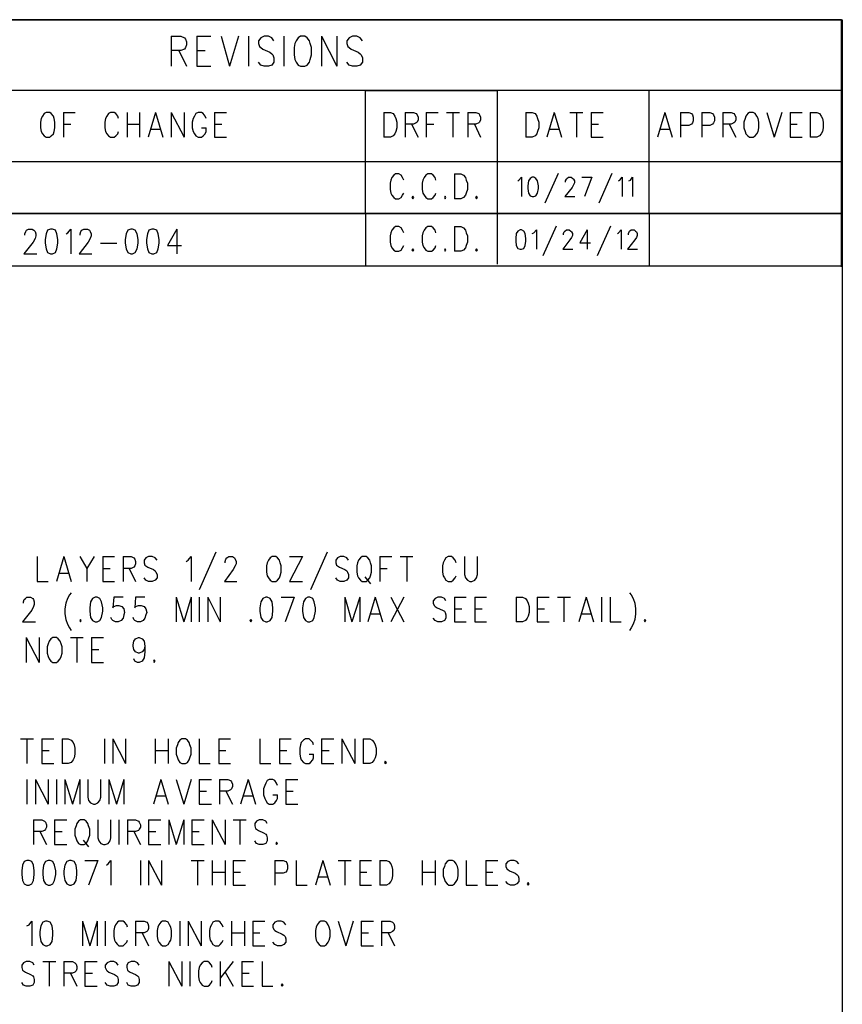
# Model space of a CAD drawing. Extents: x 12 to 27.9, y 10.8 to 21.2.
# Tile 21 of 21: x 25.9 to 27.9, y 18.8 to 21.2. Entities that reach past the tile are written whole.
import ezdxf

# ---------------------------------------------------------------- set-up
doc = ezdxf.new("R2010")
doc.units = 0
doc.header["$MEASUREMENT"] = 0
doc.layers.add('LAYNR1', color=2, linetype='Continuous')

msp = doc.modelspace()

# ---------------------------------------------------------------- linework, layer by layer
at = {"layer": 'LAYNR1', "color": 7}
for points in [[(27.945, 10.798), (12.038, 10.798), (12.038, 21.201), (27.945, 21.201), (27.945, 10.798)], [(27.943, 21.201), (24.943, 21.201), (24.943, 20.722), (27.943, 20.722), (27.943, 21.201)], [(26.608, 21.16), (26.602, 21.156), (26.597, 21.149), (26.594, 21.142), (26.592, 21.132), (26.592, 21.114), (26.594, 21.103), (26.597, 21.096), (26.602, 21.089), (26.608, 21.086), (26.619, 21.086), (26.624, 21.089), (26.63, 21.096), (26.632, 21.103), (26.635, 21.114), (26.635, 21.132), (26.632, 21.142), (26.63, 21.149), (26.624, 21.156), (26.619, 21.16), (26.608, 21.16)], [(25.98, 20.972), (25.975, 20.969), (25.971, 20.963), (25.968, 20.957), (25.966, 20.948), (25.966, 20.934), (25.968, 20.925), (25.971, 20.919), (25.975, 20.914), (25.98, 20.911), (25.989, 20.911), (25.993, 20.914), (25.998, 20.919), (26, 20.925), (26.002, 20.934), (26.002, 20.948), (26, 20.957), (25.998, 20.963), (25.993, 20.969), (25.989, 20.972), (25.98, 20.972)], [(27.716, 20.972), (27.712, 20.969), (27.707, 20.963), (27.705, 20.957), (27.702, 20.948), (27.702, 20.934), (27.705, 20.925), (27.707, 20.919), (27.712, 20.914), (27.716, 20.911), (27.725, 20.911), (27.73, 20.914), (27.734, 20.919), (27.737, 20.925), (27.739, 20.934), (27.739, 20.948), (27.737, 20.957), (27.734, 20.963), (27.73, 20.969), (27.725, 20.972), (27.716, 20.972)], [(27.18, 20.812), (27.175, 20.809), (27.171, 20.803), (27.169, 20.791), (27.169, 20.784), (27.171, 20.773), (27.175, 20.766), (27.18, 20.764), (27.184, 20.764), (27.189, 20.766), (27.193, 20.773), (27.195, 20.784), (27.195, 20.791), (27.193, 20.803), (27.189, 20.809), (27.184, 20.812), (27.18, 20.812)], [(26.885, 20.765), (26.883, 20.762), (26.885, 20.759), (26.888, 20.762), (26.885, 20.765)], [(26.965, 20.765), (26.963, 20.762), (26.965, 20.759), (26.967, 20.762), (26.965, 20.765)], [(27.042, 20.765), (27.04, 20.762), (27.042, 20.759), (27.045, 20.762), (27.042, 20.765)], [(24.943, 20.722), (27.943, 20.722), (27.943, 20.592), (24.943, 20.592), (24.943, 20.722)], [(25.991, 20.684), (25.984, 20.681), (25.98, 20.672), (25.978, 20.658), (25.978, 20.649), (25.98, 20.635), (25.984, 20.626), (25.991, 20.623), (25.996, 20.623), (26.003, 20.626), (26.007, 20.635), (26.009, 20.649), (26.009, 20.658), (26.007, 20.672), (26.003, 20.681), (25.996, 20.684), (25.991, 20.684)], [(26.189, 20.684), (26.182, 20.681), (26.178, 20.672), (26.175, 20.658), (26.175, 20.649), (26.178, 20.635), (26.182, 20.626), (26.189, 20.623), (26.193, 20.623), (26.2, 20.626), (26.205, 20.635), (26.207, 20.649), (26.207, 20.658), (26.205, 20.672), (26.2, 20.681), (26.193, 20.684), (26.189, 20.684)], [(26.241, 20.684), (26.234, 20.681), (26.23, 20.672), (26.228, 20.658), (26.228, 20.649), (26.23, 20.635), (26.234, 20.626), (26.241, 20.623), (26.246, 20.623), (26.253, 20.626), (26.257, 20.635), (26.259, 20.649), (26.259, 20.658), (26.257, 20.672), (26.253, 20.681), (26.246, 20.684), (26.241, 20.684)], [(27.15, 20.682), (27.144, 20.679), (27.14, 20.673), (27.139, 20.661), (27.139, 20.654), (27.14, 20.643), (27.144, 20.636), (27.15, 20.634), (27.153, 20.634), (27.159, 20.636), (27.162, 20.643), (27.164, 20.654), (27.164, 20.661), (27.162, 20.673), (27.159, 20.679), (27.153, 20.682), (27.15, 20.682)], [(26.885, 20.635), (26.883, 20.632), (26.885, 20.629), (26.888, 20.632), (26.885, 20.635)], [(26.965, 20.635), (26.963, 20.632), (26.965, 20.629), (26.967, 20.632), (26.965, 20.635)], [(27.042, 20.635), (27.04, 20.632), (27.042, 20.629), (27.045, 20.632), (27.042, 20.635)], [(26.538, 19.875), (26.533, 19.872), (26.529, 19.866), (26.526, 19.86), (26.524, 19.852), (26.524, 19.837), (26.526, 19.828), (26.529, 19.823), (26.533, 19.817), (26.538, 19.814), (26.547, 19.814), (26.551, 19.817), (26.556, 19.823), (26.558, 19.828), (26.56, 19.837), (26.56, 19.852), (26.558, 19.86), (26.556, 19.866), (26.551, 19.872), (26.547, 19.875), (26.538, 19.875)], [(26.76, 19.875), (26.756, 19.872), (26.751, 19.866), (26.749, 19.86), (26.747, 19.852), (26.747, 19.837), (26.749, 19.828), (26.751, 19.823), (26.756, 19.817), (26.76, 19.814), (26.77, 19.814), (26.774, 19.817), (26.779, 19.823), (26.781, 19.828), (26.783, 19.837), (26.783, 19.852), (26.781, 19.86), (26.779, 19.866), (26.774, 19.872), (26.77, 19.875), (26.76, 19.875)], [(26.101, 19.775), (26.095, 19.772), (26.09, 19.763), (26.088, 19.749), (26.088, 19.74), (26.09, 19.725), (26.095, 19.717), (26.101, 19.714), (26.106, 19.714), (26.113, 19.717), (26.117, 19.725), (26.12, 19.74), (26.12, 19.749), (26.117, 19.763), (26.113, 19.772), (26.106, 19.775), (26.101, 19.775)], [(26.522, 19.775), (26.515, 19.772), (26.51, 19.763), (26.508, 19.749), (26.508, 19.74), (26.51, 19.725), (26.515, 19.717), (26.522, 19.714), (26.526, 19.714), (26.533, 19.717), (26.538, 19.725), (26.54, 19.74), (26.54, 19.749), (26.538, 19.763), (26.533, 19.772), (26.526, 19.775), (26.522, 19.775)], [(26.626, 19.775), (26.62, 19.772), (26.615, 19.763), (26.613, 19.749), (26.613, 19.74), (26.615, 19.725), (26.62, 19.717), (26.626, 19.714), (26.631, 19.714), (26.638, 19.717), (26.642, 19.725), (26.645, 19.74), (26.645, 19.749), (26.642, 19.763), (26.638, 19.772), (26.631, 19.775), (26.626, 19.775)], [(26.065, 19.72), (26.063, 19.717), (26.065, 19.714), (26.067, 19.717), (26.065, 19.72)], [(26.485, 19.72), (26.483, 19.717), (26.485, 19.714), (26.488, 19.717), (26.485, 19.72)], [(27.458, 19.72), (27.456, 19.717), (27.458, 19.714), (27.46, 19.717), (27.458, 19.72)], [(25.997, 19.675), (25.992, 19.672), (25.988, 19.666), (25.985, 19.66), (25.983, 19.652), (25.983, 19.637), (25.985, 19.628), (25.988, 19.623), (25.992, 19.617), (25.997, 19.614), (26.006, 19.614), (26.01, 19.617), (26.015, 19.623), (26.017, 19.628), (26.02, 19.637), (26.02, 19.652), (26.017, 19.66), (26.015, 19.666), (26.01, 19.672), (26.006, 19.675), (25.997, 19.675)], [(26.247, 19.62), (26.245, 19.617), (26.247, 19.614), (26.249, 19.617), (26.247, 19.62)], [(26.315, 19.425), (26.31, 19.422), (26.306, 19.416), (26.304, 19.41), (26.301, 19.402), (26.301, 19.387), (26.304, 19.378), (26.306, 19.373), (26.31, 19.367), (26.315, 19.364), (26.324, 19.364), (26.329, 19.367), (26.333, 19.373), (26.335, 19.378), (26.338, 19.387), (26.338, 19.402), (26.335, 19.41), (26.333, 19.416), (26.329, 19.422), (26.324, 19.425), (26.315, 19.425)], [(26.817, 19.37), (26.815, 19.367), (26.817, 19.364), (26.82, 19.367), (26.817, 19.37)], [(26.065, 19.225), (26.06, 19.222), (26.056, 19.216), (26.054, 19.21), (26.051, 19.202), (26.051, 19.187), (26.054, 19.178), (26.056, 19.173), (26.06, 19.167), (26.065, 19.164), (26.074, 19.164), (26.079, 19.167), (26.083, 19.173), (26.085, 19.178), (26.088, 19.187), (26.088, 19.202), (26.085, 19.21), (26.083, 19.216), (26.079, 19.222), (26.074, 19.225), (26.065, 19.225)], [(26.549, 19.17), (26.547, 19.167), (26.549, 19.164), (26.551, 19.167), (26.549, 19.17)], [(25.933, 19.125), (25.926, 19.122), (25.922, 19.113), (25.92, 19.099), (25.92, 19.09), (25.922, 19.075), (25.926, 19.067), (25.933, 19.064), (25.938, 19.064), (25.945, 19.067), (25.949, 19.075), (25.951, 19.09), (25.951, 19.099), (25.949, 19.113), (25.945, 19.122), (25.938, 19.125), (25.933, 19.125)], [(25.985, 19.125), (25.979, 19.122), (25.974, 19.113), (25.972, 19.099), (25.972, 19.09), (25.974, 19.075), (25.979, 19.067), (25.985, 19.064), (25.99, 19.064), (25.997, 19.067), (26.001, 19.075), (26.004, 19.09), (26.004, 19.099), (26.001, 19.113), (25.997, 19.122), (25.99, 19.125), (25.985, 19.125)], [(26.038, 19.125), (26.031, 19.122), (26.026, 19.113), (26.024, 19.099), (26.024, 19.09), (26.026, 19.075), (26.031, 19.067), (26.038, 19.064), (26.042, 19.064), (26.049, 19.067), (26.054, 19.075), (26.056, 19.09), (26.056, 19.099), (26.054, 19.113), (26.049, 19.122), (26.042, 19.125), (26.038, 19.125)], [(26.974, 19.125), (26.97, 19.122), (26.965, 19.116), (26.963, 19.11), (26.96, 19.102), (26.96, 19.087), (26.963, 19.078), (26.965, 19.073), (26.97, 19.067), (26.974, 19.064), (26.983, 19.064), (26.988, 19.067), (26.992, 19.073), (26.995, 19.078), (26.997, 19.087), (26.997, 19.102), (26.995, 19.11), (26.992, 19.116), (26.988, 19.122), (26.983, 19.125), (26.974, 19.125)], [(27.17, 19.07), (27.167, 19.067), (27.17, 19.064), (27.172, 19.067), (27.17, 19.07)], [(25.979, 18.975), (25.972, 18.972), (25.967, 18.963), (25.965, 18.949), (25.965, 18.94), (25.967, 18.925), (25.972, 18.917), (25.979, 18.914), (25.983, 18.914), (25.99, 18.917), (25.995, 18.925), (25.997, 18.94), (25.997, 18.949), (25.995, 18.963), (25.99, 18.972), (25.983, 18.975), (25.979, 18.975)], [(26.267, 18.975), (26.263, 18.972), (26.258, 18.966), (26.256, 18.96), (26.254, 18.952), (26.254, 18.937), (26.256, 18.928), (26.258, 18.923), (26.263, 18.917), (26.267, 18.914), (26.276, 18.914), (26.281, 18.917), (26.285, 18.923), (26.288, 18.928), (26.29, 18.937), (26.29, 18.952), (26.288, 18.96), (26.285, 18.966), (26.281, 18.972), (26.276, 18.975), (26.267, 18.975)], [(26.658, 18.975), (26.654, 18.972), (26.649, 18.966), (26.647, 18.96), (26.645, 18.952), (26.645, 18.937), (26.647, 18.928), (26.649, 18.923), (26.654, 18.917), (26.658, 18.914), (26.667, 18.914), (26.672, 18.917), (26.676, 18.923), (26.679, 18.928), (26.681, 18.937), (26.681, 18.952), (26.679, 18.96), (26.676, 18.966), (26.672, 18.972), (26.667, 18.975), (26.658, 18.975)], [(26.563, 18.82), (26.56, 18.817), (26.563, 18.814), (26.565, 18.817), (26.563, 18.82)]]:
    msp.add_lwpolyline(points, close=True, dxfattribs=at)
for points in [[(26.289, 21.16), (26.289, 21.086)], [(26.289, 21.16), (26.313, 21.16), (26.322, 21.156), (26.324, 21.153), (26.327, 21.146), (26.327, 21.139), (26.324, 21.132), (26.322, 21.128), (26.313, 21.125), (26.289, 21.125)], [(26.352, 21.16), (26.352, 21.086)], [(26.352, 21.16), (26.387, 21.16)], [(26.412, 21.16), (26.433, 21.086)], [(26.455, 21.16), (26.433, 21.086)], [(26.48, 21.16), (26.48, 21.086)], [(26.542, 21.149), (26.537, 21.156), (26.529, 21.16), (26.518, 21.16), (26.51, 21.156), (26.504, 21.149), (26.504, 21.142), (26.507, 21.135), (26.51, 21.132), (26.515, 21.128), (26.532, 21.121), (26.537, 21.117), (26.54, 21.114), (26.542, 21.107), (26.542, 21.096), (26.537, 21.089), (26.529, 21.086), (26.518, 21.086), (26.51, 21.089), (26.504, 21.096)], [(26.567, 21.16), (26.567, 21.086)], [(26.66, 21.16), (26.66, 21.086)], [(26.66, 21.16), (26.698, 21.086)], [(26.698, 21.16), (26.698, 21.086)], [(26.761, 21.149), (26.755, 21.156), (26.747, 21.16), (26.736, 21.16), (26.728, 21.156), (26.722, 21.149), (26.722, 21.142), (26.725, 21.135), (26.728, 21.132), (26.733, 21.128), (26.75, 21.121), (26.755, 21.117), (26.758, 21.114), (26.761, 21.107), (26.761, 21.096), (26.755, 21.089), (26.747, 21.086), (26.736, 21.086), (26.728, 21.089), (26.722, 21.096)], [(26.308, 21.125), (26.327, 21.086)], [(26.352, 21.125), (26.373, 21.125)], [(26.352, 21.086), (26.387, 21.086)], [(27.943, 20.591), (27.943, 21.026), (24.943, 21.026), (24.943, 20.851), (27.943, 20.851), (27.943, 20.722), (24.943, 20.722)], [(25.239, 21.026), (25.213, 21.026), (25.213, 20.722), (26.768, 20.722), (26.768, 21.026), (27.093, 21.026), (27.093, 20.722), (27.468, 20.722), (27.468, 21.026)], [(26.023, 20.972), (26.023, 20.911)], [(26.023, 20.972), (26.052, 20.972)], [(26.159, 20.957), (26.157, 20.963), (26.152, 20.969), (26.148, 20.972), (26.139, 20.972), (26.134, 20.969), (26.13, 20.963), (26.127, 20.957), (26.125, 20.948), (26.125, 20.934), (26.127, 20.925), (26.13, 20.919), (26.134, 20.914), (26.139, 20.911), (26.148, 20.911), (26.152, 20.914), (26.157, 20.919), (26.159, 20.925)], [(26.18, 20.972), (26.18, 20.911)], [(26.211, 20.972), (26.211, 20.911)], [(26.25, 20.972), (26.232, 20.911)], [(26.25, 20.972), (26.268, 20.911)], [(26.289, 20.972), (26.289, 20.911)], [(26.289, 20.972), (26.321, 20.911)], [(26.321, 20.972), (26.321, 20.911)], [(26.375, 20.957), (26.373, 20.963), (26.368, 20.969), (26.364, 20.972), (26.355, 20.972), (26.35, 20.969), (26.346, 20.963), (26.343, 20.957), (26.341, 20.948), (26.341, 20.934), (26.343, 20.925), (26.346, 20.919), (26.35, 20.914), (26.355, 20.911), (26.364, 20.911), (26.368, 20.914), (26.373, 20.919), (26.375, 20.925), (26.375, 20.934)], [(26.396, 20.972), (26.396, 20.911)], [(26.396, 20.972), (26.425, 20.972)], [(26.814, 20.972), (26.814, 20.911)], [(26.814, 20.972), (26.83, 20.972), (26.837, 20.969), (26.841, 20.963), (26.843, 20.957), (26.846, 20.948), (26.846, 20.934), (26.843, 20.925), (26.841, 20.919), (26.837, 20.914), (26.83, 20.911), (26.814, 20.911)], [(26.866, 20.972), (26.866, 20.911)], [(26.866, 20.972), (26.887, 20.972), (26.893, 20.969), (26.896, 20.966), (26.898, 20.96), (26.898, 20.954), (26.896, 20.948), (26.893, 20.946), (26.887, 20.943), (26.866, 20.943)], [(26.918, 20.972), (26.918, 20.911)], [(26.918, 20.972), (26.948, 20.972)], [(26.968, 20.972), (27, 20.972)], [(26.984, 20.972), (26.984, 20.911)], [(27.021, 20.972), (27.021, 20.911)], [(27.021, 20.972), (27.041, 20.972), (27.048, 20.969), (27.05, 20.966), (27.052, 20.96), (27.052, 20.954), (27.05, 20.948), (27.048, 20.946), (27.041, 20.943), (27.021, 20.943)], [(27.164, 20.972), (27.164, 20.911)], [(27.164, 20.972), (27.18, 20.972), (27.187, 20.969), (27.191, 20.963), (27.193, 20.957), (27.196, 20.948), (27.196, 20.934), (27.193, 20.925), (27.191, 20.919), (27.187, 20.914), (27.18, 20.911), (27.164, 20.911)], [(27.234, 20.972), (27.216, 20.911)], [(27.234, 20.972), (27.252, 20.911)], [(27.273, 20.972), (27.305, 20.972)], [(27.289, 20.972), (27.289, 20.911)], [(27.325, 20.972), (27.325, 20.911)], [(27.325, 20.972), (27.355, 20.972)], [(27.507, 20.972), (27.489, 20.911)], [(27.507, 20.972), (27.525, 20.911)], [(27.546, 20.972), (27.546, 20.911)], [(27.546, 20.972), (27.566, 20.972), (27.573, 20.969), (27.575, 20.966), (27.577, 20.96), (27.577, 20.951), (27.575, 20.946), (27.573, 20.943), (27.566, 20.94), (27.546, 20.94)], [(27.598, 20.972), (27.598, 20.911)], [(27.598, 20.972), (27.618, 20.972), (27.625, 20.969), (27.627, 20.966), (27.63, 20.96), (27.63, 20.951), (27.627, 20.946), (27.625, 20.943), (27.618, 20.94), (27.598, 20.94)], [(27.65, 20.972), (27.65, 20.911)], [(27.65, 20.972), (27.671, 20.972), (27.677, 20.969), (27.68, 20.966), (27.682, 20.96), (27.682, 20.954), (27.68, 20.948), (27.677, 20.946), (27.671, 20.943), (27.65, 20.943)], [(27.759, 20.972), (27.777, 20.911)], [(27.796, 20.972), (27.777, 20.911)], [(27.816, 20.972), (27.816, 20.911)], [(27.816, 20.972), (27.846, 20.972)], [(27.866, 20.972), (27.866, 20.911)], [(27.866, 20.972), (27.882, 20.972), (27.889, 20.969), (27.893, 20.963), (27.896, 20.957), (27.898, 20.948), (27.898, 20.934), (27.896, 20.925), (27.893, 20.919), (27.889, 20.914), (27.882, 20.911), (27.866, 20.911)], [(26.023, 20.943), (26.041, 20.943)], [(26.18, 20.943), (26.211, 20.943)], [(26.396, 20.943), (26.414, 20.943)], [(26.882, 20.943), (26.898, 20.911)], [(26.918, 20.943), (26.937, 20.943)], [(27.037, 20.943), (27.052, 20.911)], [(27.325, 20.943), (27.343, 20.943)], [(27.666, 20.943), (27.682, 20.911)], [(27.816, 20.943), (27.834, 20.943)], [(26.239, 20.931), (26.261, 20.931)], [(26.364, 20.934), (26.375, 20.934)], [(26.396, 20.911), (26.425, 20.911)], [(27.223, 20.931), (27.246, 20.931)], [(27.325, 20.911), (27.355, 20.911)], [(27.496, 20.931), (27.518, 20.931)], [(27.816, 20.911), (27.846, 20.911)], [(26.863, 20.805), (26.86, 20.811), (26.856, 20.817), (26.851, 20.82), (26.842, 20.82), (26.838, 20.817), (26.833, 20.811), (26.831, 20.805), (26.829, 20.797), (26.829, 20.782), (26.831, 20.773), (26.833, 20.768), (26.838, 20.762), (26.842, 20.759), (26.851, 20.759), (26.856, 20.762), (26.86, 20.768), (26.863, 20.773)], [(26.942, 20.805), (26.94, 20.811), (26.935, 20.817), (26.931, 20.82), (26.922, 20.82), (26.917, 20.817), (26.913, 20.811), (26.91, 20.805), (26.908, 20.797), (26.908, 20.782), (26.91, 20.773), (26.913, 20.768), (26.917, 20.762), (26.922, 20.759), (26.931, 20.759), (26.935, 20.762), (26.94, 20.768), (26.942, 20.773)], [(26.988, 20.82), (26.988, 20.759)], [(26.988, 20.82), (27.004, 20.82), (27.01, 20.817), (27.015, 20.811), (27.017, 20.805), (27.02, 20.797), (27.02, 20.782), (27.017, 20.773), (27.015, 20.768), (27.01, 20.762), (27.004, 20.759), (26.988, 20.759)], [(27.244, 20.821), (27.211, 20.748)], [(27.376, 20.821), (27.344, 20.748)], [(27.144, 20.803), (27.147, 20.805), (27.153, 20.812), (27.153, 20.764)], [(27.262, 20.8), (27.262, 20.803), (27.264, 20.807), (27.265, 20.809), (27.269, 20.812), (27.276, 20.812), (27.28, 20.809), (27.282, 20.807), (27.284, 20.803), (27.284, 20.798), (27.282, 20.793), (27.278, 20.787), (27.26, 20.764), (27.285, 20.764)], [(27.302, 20.812), (27.327, 20.812)], [(27.327, 20.812), (27.309, 20.764)], [(27.393, 20.803), (27.396, 20.805), (27.402, 20.812), (27.402, 20.764)], [(27.418, 20.803), (27.422, 20.805), (27.427, 20.812), (27.427, 20.764)], [(26.768, 20.722), (26.768, 20.592)], [(27.093, 20.727), (27.093, 20.597)], [(27.468, 20.722), (27.468, 20.592)], [(25.928, 20.669), (25.928, 20.672), (25.93, 20.678), (25.932, 20.681), (25.937, 20.684), (25.946, 20.684), (25.95, 20.681), (25.953, 20.678), (25.955, 20.672), (25.955, 20.667), (25.953, 20.661), (25.948, 20.652), (25.925, 20.623), (25.957, 20.623)], [(26.03, 20.672), (26.034, 20.675), (26.041, 20.684), (26.041, 20.623)], [(26.064, 20.669), (26.064, 20.672), (26.066, 20.678), (26.068, 20.681), (26.073, 20.684), (26.082, 20.684), (26.087, 20.681), (26.089, 20.678), (26.091, 20.672), (26.091, 20.667), (26.089, 20.661), (26.084, 20.652), (26.062, 20.623), (26.093, 20.623)], [(26.303, 20.684), (26.28, 20.643), (26.314, 20.643)], [(26.303, 20.684), (26.303, 20.623)], [(26.863, 20.675), (26.86, 20.681), (26.856, 20.687), (26.851, 20.69), (26.842, 20.69), (26.838, 20.687), (26.833, 20.681), (26.831, 20.675), (26.829, 20.667), (26.829, 20.652), (26.831, 20.643), (26.833, 20.638), (26.838, 20.632), (26.842, 20.629), (26.851, 20.629), (26.856, 20.632), (26.86, 20.638), (26.863, 20.643)], [(26.942, 20.675), (26.94, 20.681), (26.935, 20.687), (26.931, 20.69), (26.922, 20.69), (26.917, 20.687), (26.913, 20.681), (26.91, 20.675), (26.908, 20.667), (26.908, 20.652), (26.91, 20.643), (26.913, 20.638), (26.917, 20.632), (26.922, 20.629), (26.931, 20.629), (26.935, 20.632), (26.94, 20.638), (26.942, 20.643)], [(26.988, 20.69), (26.988, 20.629)], [(26.988, 20.69), (27.004, 20.69), (27.01, 20.687), (27.015, 20.681), (27.017, 20.675), (27.02, 20.667), (27.02, 20.652), (27.017, 20.643), (27.015, 20.638), (27.01, 20.632), (27.004, 20.629), (26.988, 20.629)], [(27.18, 20.673), (27.184, 20.675), (27.19, 20.682), (27.19, 20.634)], [(27.239, 20.691), (27.206, 20.618)], [(27.257, 20.67), (27.257, 20.673), (27.259, 20.677), (27.26, 20.679), (27.264, 20.682), (27.271, 20.682), (27.275, 20.679), (27.277, 20.677), (27.279, 20.673), (27.279, 20.668), (27.277, 20.663), (27.273, 20.657), (27.255, 20.634), (27.28, 20.634)], [(27.315, 20.682), (27.297, 20.65), (27.324, 20.65)], [(27.315, 20.682), (27.315, 20.634)], [(27.373, 20.691), (27.34, 20.618)], [(27.39, 20.673), (27.393, 20.675), (27.399, 20.682), (27.399, 20.634)], [(27.417, 20.67), (27.417, 20.673), (27.419, 20.677), (27.42, 20.679), (27.424, 20.682), (27.431, 20.682), (27.435, 20.679), (27.437, 20.677), (27.439, 20.673), (27.439, 20.668), (27.437, 20.663), (27.433, 20.657), (27.415, 20.634), (27.44, 20.634)], [(26.114, 20.649), (26.155, 20.649)], [(25.958, 19.875), (25.958, 19.814), (25.985, 19.814)], [(26.024, 19.875), (26.006, 19.814)], [(26.024, 19.875), (26.042, 19.814)], [(26.063, 19.875), (26.081, 19.846), (26.081, 19.814)], [(26.099, 19.875), (26.081, 19.846)], [(26.12, 19.875), (26.12, 19.814)], [(26.12, 19.875), (26.149, 19.875)], [(26.17, 19.875), (26.17, 19.814)], [(26.17, 19.875), (26.19, 19.875), (26.197, 19.872), (26.199, 19.869), (26.201, 19.863), (26.201, 19.857), (26.199, 19.852), (26.197, 19.849), (26.19, 19.846), (26.17, 19.846)], [(26.254, 19.866), (26.249, 19.872), (26.242, 19.875), (26.233, 19.875), (26.226, 19.872), (26.222, 19.866), (26.222, 19.86), (26.224, 19.854), (26.226, 19.852), (26.231, 19.849), (26.245, 19.843), (26.249, 19.84), (26.251, 19.837), (26.254, 19.831), (26.254, 19.823), (26.249, 19.817), (26.242, 19.814), (26.233, 19.814), (26.226, 19.817), (26.222, 19.823)], [(26.326, 19.863), (26.331, 19.866), (26.338, 19.875), (26.338, 19.814)], [(26.399, 19.886), (26.358, 19.793)], [(26.422, 19.86), (26.422, 19.863), (26.424, 19.869), (26.426, 19.872), (26.431, 19.875), (26.44, 19.875), (26.445, 19.872), (26.447, 19.869), (26.449, 19.863), (26.449, 19.857), (26.447, 19.852), (26.442, 19.843), (26.42, 19.814), (26.451, 19.814)], [(26.613, 19.875), (26.581, 19.814)], [(26.581, 19.875), (26.613, 19.875)], [(26.674, 19.886), (26.633, 19.793)], [(26.726, 19.866), (26.722, 19.872), (26.715, 19.875), (26.706, 19.875), (26.699, 19.872), (26.695, 19.866), (26.695, 19.86), (26.697, 19.854), (26.699, 19.852), (26.704, 19.849), (26.717, 19.843), (26.722, 19.84), (26.724, 19.837), (26.726, 19.831), (26.726, 19.823), (26.722, 19.817), (26.715, 19.814), (26.706, 19.814), (26.699, 19.817), (26.695, 19.823)], [(26.804, 19.875), (26.804, 19.814)], [(26.804, 19.875), (26.833, 19.875)], [(26.854, 19.875), (26.885, 19.875)], [(26.87, 19.875), (26.87, 19.814)], [(26.992, 19.86), (26.99, 19.866), (26.985, 19.872), (26.981, 19.875), (26.972, 19.875), (26.967, 19.872), (26.963, 19.866), (26.96, 19.86), (26.958, 19.852), (26.958, 19.837), (26.96, 19.828), (26.963, 19.823), (26.967, 19.817), (26.972, 19.814), (26.981, 19.814), (26.985, 19.817), (26.99, 19.823), (26.992, 19.828)], [(27.013, 19.875), (27.013, 19.831), (27.015, 19.823), (27.02, 19.817), (27.026, 19.814), (27.031, 19.814), (27.038, 19.817), (27.042, 19.823), (27.045, 19.831), (27.045, 19.875)], [(26.12, 19.846), (26.138, 19.846)], [(26.185, 19.846), (26.201, 19.814)], [(26.804, 19.846), (26.822, 19.846)], [(26.013, 19.834), (26.035, 19.834)], [(26.767, 19.825), (26.781, 19.808)], [(26.12, 19.814), (26.149, 19.814)], [(26.581, 19.814), (26.613, 19.814)], [(25.924, 19.76), (25.924, 19.763), (25.926, 19.769), (25.929, 19.772), (25.933, 19.775), (25.942, 19.775), (25.947, 19.772), (25.949, 19.769), (25.951, 19.763), (25.951, 19.757), (25.949, 19.752), (25.945, 19.743), (25.922, 19.714), (25.954, 19.714)], [(26.042, 19.786), (26.038, 19.781), (26.033, 19.772), (26.029, 19.76), (26.026, 19.746), (26.026, 19.734), (26.029, 19.72), (26.033, 19.708), (26.038, 19.699), (26.042, 19.693)], [(26.17, 19.775), (26.147, 19.775), (26.145, 19.749), (26.147, 19.752), (26.154, 19.754), (26.16, 19.754), (26.167, 19.752), (26.172, 19.746), (26.174, 19.737), (26.172, 19.731), (26.17, 19.723), (26.165, 19.717), (26.158, 19.714), (26.151, 19.714), (26.145, 19.717), (26.142, 19.72), (26.14, 19.725)], [(26.224, 19.775), (26.201, 19.775), (26.199, 19.749), (26.201, 19.752), (26.208, 19.754), (26.215, 19.754), (26.222, 19.752), (26.226, 19.746), (26.229, 19.737), (26.226, 19.731), (26.224, 19.723), (26.22, 19.717), (26.213, 19.714), (26.206, 19.714), (26.199, 19.717), (26.197, 19.72), (26.195, 19.725)], [(26.301, 19.775), (26.301, 19.714)], [(26.301, 19.775), (26.32, 19.714)], [(26.338, 19.775), (26.32, 19.714)], [(26.338, 19.775), (26.338, 19.714)], [(26.358, 19.775), (26.358, 19.714)], [(26.379, 19.775), (26.379, 19.714)], [(26.379, 19.775), (26.41, 19.714)], [(26.41, 19.775), (26.41, 19.714)], [(26.56, 19.775), (26.592, 19.775)], [(26.592, 19.775), (26.57, 19.714)], [(26.717, 19.775), (26.717, 19.714)], [(26.717, 19.775), (26.735, 19.714)], [(26.754, 19.775), (26.735, 19.714)], [(26.754, 19.775), (26.754, 19.714)], [(26.792, 19.775), (26.774, 19.714)], [(26.792, 19.775), (26.81, 19.714)], [(26.831, 19.775), (26.863, 19.714)], [(26.863, 19.775), (26.831, 19.714)], [(26.967, 19.766), (26.963, 19.772), (26.956, 19.775), (26.947, 19.775), (26.94, 19.772), (26.935, 19.766), (26.935, 19.76), (26.938, 19.754), (26.94, 19.752), (26.945, 19.749), (26.958, 19.743), (26.963, 19.74), (26.965, 19.737), (26.967, 19.731), (26.967, 19.723), (26.963, 19.717), (26.956, 19.714), (26.947, 19.714), (26.94, 19.717), (26.935, 19.723)], [(26.988, 19.775), (26.988, 19.714)], [(26.988, 19.775), (27.017, 19.775)], [(27.038, 19.775), (27.038, 19.714)], [(27.038, 19.775), (27.067, 19.775)], [(27.14, 19.775), (27.14, 19.714)], [(27.14, 19.775), (27.156, 19.775), (27.163, 19.772), (27.167, 19.766), (27.17, 19.76), (27.172, 19.752), (27.172, 19.737), (27.17, 19.728), (27.167, 19.723), (27.163, 19.717), (27.156, 19.714), (27.14, 19.714)], [(27.192, 19.775), (27.192, 19.714)], [(27.192, 19.775), (27.222, 19.775)], [(27.242, 19.775), (27.274, 19.775)], [(27.258, 19.775), (27.258, 19.714)], [(27.313, 19.775), (27.295, 19.714)], [(27.313, 19.775), (27.331, 19.714)], [(27.351, 19.775), (27.351, 19.714)], [(27.372, 19.775), (27.372, 19.714), (27.399, 19.714)], [(27.42, 19.786), (27.424, 19.781), (27.429, 19.772), (27.433, 19.76), (27.435, 19.746), (27.435, 19.734), (27.433, 19.72), (27.429, 19.708), (27.424, 19.699), (27.42, 19.693)], [(26.988, 19.746), (27.006, 19.746)], [(27.038, 19.746), (27.056, 19.746)], [(27.192, 19.746), (27.21, 19.746)], [(26.781, 19.734), (26.804, 19.734)], [(27.301, 19.734), (27.324, 19.734)], [(26.988, 19.714), (27.017, 19.714)], [(27.038, 19.714), (27.067, 19.714)], [(27.192, 19.714), (27.222, 19.714)], [(25.931, 19.675), (25.931, 19.614)], [(25.931, 19.675), (25.963, 19.614)], [(25.963, 19.675), (25.963, 19.614)], [(26.04, 19.675), (26.072, 19.675)], [(26.056, 19.675), (26.056, 19.614)], [(26.092, 19.675), (26.092, 19.614)], [(26.092, 19.675), (26.122, 19.675)], [(26.224, 19.654), (26.222, 19.646), (26.217, 19.64), (26.21, 19.637), (26.208, 19.637), (26.201, 19.64), (26.197, 19.646), (26.195, 19.654), (26.195, 19.657), (26.197, 19.666), (26.201, 19.672), (26.208, 19.675), (26.21, 19.675), (26.217, 19.672), (26.222, 19.666), (26.224, 19.654), (26.224, 19.64), (26.222, 19.625), (26.217, 19.617), (26.21, 19.614), (26.206, 19.614), (26.199, 19.617), (26.197, 19.623)], [(26.092, 19.646), (26.11, 19.646)], [(26.092, 19.614), (26.122, 19.614)], [(25.917, 19.425), (25.949, 19.425)], [(25.933, 19.425), (25.933, 19.364)], [(25.97, 19.425), (25.97, 19.364)], [(25.97, 19.425), (25.999, 19.425)], [(26.02, 19.425), (26.02, 19.364)], [(26.02, 19.425), (26.035, 19.425), (26.042, 19.422), (26.047, 19.416), (26.049, 19.41), (26.051, 19.402), (26.051, 19.387), (26.049, 19.378), (26.047, 19.373), (26.042, 19.367), (26.035, 19.364), (26.02, 19.364)], [(26.124, 19.425), (26.124, 19.364)], [(26.145, 19.425), (26.145, 19.364)], [(26.145, 19.425), (26.176, 19.364)], [(26.176, 19.425), (26.176, 19.364)], [(26.249, 19.425), (26.249, 19.364)], [(26.281, 19.425), (26.281, 19.364)], [(26.358, 19.425), (26.358, 19.364), (26.385, 19.364)], [(26.406, 19.425), (26.406, 19.364)], [(26.406, 19.425), (26.435, 19.425)], [(26.508, 19.425), (26.508, 19.364), (26.535, 19.364)], [(26.556, 19.425), (26.556, 19.364)], [(26.556, 19.425), (26.585, 19.425)], [(26.64, 19.41), (26.638, 19.416), (26.633, 19.422), (26.629, 19.425), (26.62, 19.425), (26.615, 19.422), (26.61, 19.416), (26.608, 19.41), (26.606, 19.402), (26.606, 19.387), (26.608, 19.378), (26.61, 19.373), (26.615, 19.367), (26.62, 19.364), (26.629, 19.364), (26.633, 19.367), (26.638, 19.373), (26.64, 19.378), (26.64, 19.387)], [(26.66, 19.425), (26.66, 19.364)], [(26.66, 19.425), (26.69, 19.425)], [(26.71, 19.425), (26.71, 19.364)], [(26.71, 19.425), (26.742, 19.364)], [(26.742, 19.425), (26.742, 19.364)], [(26.763, 19.425), (26.763, 19.364)], [(26.763, 19.425), (26.779, 19.425), (26.785, 19.422), (26.79, 19.416), (26.792, 19.41), (26.795, 19.402), (26.795, 19.387), (26.792, 19.378), (26.79, 19.373), (26.785, 19.367), (26.779, 19.364), (26.763, 19.364)], [(25.97, 19.396), (25.988, 19.396)], [(26.249, 19.396), (26.281, 19.396)], [(26.406, 19.396), (26.424, 19.396)], [(26.556, 19.396), (26.574, 19.396)], [(26.629, 19.387), (26.64, 19.387)], [(26.66, 19.396), (26.679, 19.396)], [(25.97, 19.364), (25.999, 19.364)], [(26.406, 19.364), (26.435, 19.364)], [(26.556, 19.364), (26.585, 19.364)], [(26.66, 19.364), (26.69, 19.364)], [(25.933, 19.325), (25.933, 19.264)], [(25.954, 19.325), (25.954, 19.264)], [(25.954, 19.325), (25.985, 19.264)], [(25.985, 19.325), (25.985, 19.264)], [(26.006, 19.325), (26.006, 19.264)], [(26.026, 19.325), (26.026, 19.264)], [(26.026, 19.325), (26.045, 19.264)], [(26.063, 19.325), (26.045, 19.264)], [(26.063, 19.325), (26.063, 19.264)], [(26.083, 19.325), (26.083, 19.281), (26.085, 19.273), (26.09, 19.267), (26.097, 19.264), (26.101, 19.264), (26.108, 19.267), (26.113, 19.273), (26.115, 19.281), (26.115, 19.325)], [(26.135, 19.325), (26.135, 19.264)], [(26.135, 19.325), (26.154, 19.264)], [(26.172, 19.325), (26.154, 19.264)], [(26.172, 19.325), (26.172, 19.264)], [(26.263, 19.325), (26.245, 19.264)], [(26.263, 19.325), (26.281, 19.264)], [(26.301, 19.325), (26.32, 19.264)], [(26.338, 19.325), (26.32, 19.264)], [(26.358, 19.325), (26.358, 19.264)], [(26.358, 19.325), (26.388, 19.325)], [(26.408, 19.325), (26.408, 19.264)], [(26.408, 19.325), (26.429, 19.325), (26.435, 19.322), (26.438, 19.319), (26.44, 19.313), (26.44, 19.307), (26.438, 19.302), (26.435, 19.299), (26.429, 19.296), (26.408, 19.296)], [(26.479, 19.325), (26.46, 19.264)], [(26.479, 19.325), (26.497, 19.264)], [(26.551, 19.31), (26.549, 19.316), (26.545, 19.322), (26.54, 19.325), (26.531, 19.325), (26.526, 19.322), (26.522, 19.316), (26.52, 19.31), (26.517, 19.302), (26.517, 19.287), (26.52, 19.278), (26.522, 19.273), (26.526, 19.267), (26.531, 19.264), (26.54, 19.264), (26.545, 19.267), (26.549, 19.273), (26.551, 19.278), (26.551, 19.287)], [(26.572, 19.325), (26.572, 19.264)], [(26.572, 19.325), (26.601, 19.325)], [(26.251, 19.284), (26.274, 19.284)], [(26.358, 19.296), (26.376, 19.296)], [(26.424, 19.296), (26.44, 19.264)], [(26.467, 19.284), (26.49, 19.284)], [(26.54, 19.287), (26.551, 19.287)], [(26.572, 19.296), (26.59, 19.296)], [(26.358, 19.264), (26.388, 19.264)], [(26.572, 19.264), (26.601, 19.264)], [(25.949, 19.225), (25.949, 19.164)], [(25.949, 19.225), (25.97, 19.225), (25.976, 19.222), (25.979, 19.219), (25.981, 19.213), (25.981, 19.207), (25.979, 19.202), (25.976, 19.199), (25.97, 19.196), (25.949, 19.196)], [(26.001, 19.225), (26.001, 19.164)], [(26.001, 19.225), (26.031, 19.225)], [(26.108, 19.225), (26.108, 19.181), (26.11, 19.173), (26.115, 19.167), (26.122, 19.164), (26.126, 19.164), (26.133, 19.167), (26.138, 19.173), (26.14, 19.181), (26.14, 19.225)], [(26.16, 19.225), (26.16, 19.164)], [(26.181, 19.225), (26.181, 19.164)], [(26.181, 19.225), (26.201, 19.225), (26.208, 19.222), (26.21, 19.219), (26.213, 19.213), (26.213, 19.207), (26.21, 19.202), (26.208, 19.199), (26.201, 19.196), (26.181, 19.196)], [(26.233, 19.225), (26.233, 19.164)], [(26.233, 19.225), (26.263, 19.225)], [(26.283, 19.225), (26.283, 19.164)], [(26.283, 19.225), (26.301, 19.164)], [(26.32, 19.225), (26.301, 19.164)], [(26.32, 19.225), (26.32, 19.164)], [(26.34, 19.225), (26.34, 19.164)], [(26.34, 19.225), (26.37, 19.225)], [(26.39, 19.225), (26.39, 19.164)], [(26.39, 19.225), (26.422, 19.164)], [(26.422, 19.225), (26.422, 19.164)], [(26.442, 19.225), (26.474, 19.225)], [(26.458, 19.225), (26.458, 19.164)], [(26.526, 19.216), (26.522, 19.222), (26.515, 19.225), (26.506, 19.225), (26.499, 19.222), (26.495, 19.216), (26.495, 19.21), (26.497, 19.204), (26.499, 19.202), (26.504, 19.199), (26.517, 19.193), (26.522, 19.19), (26.524, 19.187), (26.526, 19.181), (26.526, 19.173), (26.522, 19.167), (26.515, 19.164), (26.506, 19.164), (26.499, 19.167), (26.495, 19.173)], [(25.965, 19.196), (25.981, 19.164)], [(26.001, 19.196), (26.02, 19.196)], [(26.197, 19.196), (26.213, 19.164)], [(26.233, 19.196), (26.251, 19.196)], [(26.34, 19.196), (26.358, 19.196)], [(26.001, 19.164), (26.031, 19.164)], [(26.072, 19.175), (26.085, 19.158)], [(26.233, 19.164), (26.263, 19.164)], [(26.34, 19.164), (26.37, 19.164)], [(26.076, 19.125), (26.108, 19.125)], [(26.108, 19.125), (26.085, 19.064)], [(26.129, 19.113), (26.133, 19.116), (26.14, 19.125), (26.14, 19.064)], [(26.213, 19.125), (26.213, 19.064)], [(26.233, 19.125), (26.233, 19.064)], [(26.233, 19.125), (26.265, 19.064)], [(26.265, 19.125), (26.265, 19.064)], [(26.338, 19.125), (26.37, 19.125)], [(26.354, 19.125), (26.354, 19.064)], [(26.39, 19.125), (26.39, 19.064)], [(26.422, 19.125), (26.422, 19.064)], [(26.442, 19.125), (26.442, 19.064)], [(26.442, 19.125), (26.472, 19.125)], [(26.545, 19.125), (26.545, 19.064)], [(26.545, 19.125), (26.565, 19.125), (26.572, 19.122), (26.574, 19.119), (26.576, 19.113), (26.576, 19.104), (26.574, 19.099), (26.572, 19.096), (26.565, 19.093), (26.545, 19.093)], [(26.597, 19.125), (26.597, 19.064), (26.624, 19.064)], [(26.663, 19.125), (26.645, 19.064)], [(26.663, 19.125), (26.681, 19.064)], [(26.701, 19.125), (26.733, 19.125)], [(26.717, 19.125), (26.717, 19.064)], [(26.754, 19.125), (26.754, 19.064)], [(26.754, 19.125), (26.783, 19.125)], [(26.804, 19.125), (26.804, 19.064)], [(26.804, 19.125), (26.82, 19.125), (26.826, 19.122), (26.831, 19.116), (26.833, 19.11), (26.835, 19.102), (26.835, 19.087), (26.833, 19.078), (26.831, 19.073), (26.826, 19.067), (26.82, 19.064), (26.804, 19.064)], [(26.908, 19.125), (26.908, 19.064)], [(26.94, 19.125), (26.94, 19.064)], [(27.017, 19.125), (27.017, 19.064), (27.045, 19.064)], [(27.065, 19.125), (27.065, 19.064)], [(27.065, 19.125), (27.095, 19.125)], [(27.147, 19.116), (27.142, 19.122), (27.135, 19.125), (27.126, 19.125), (27.12, 19.122), (27.115, 19.116), (27.115, 19.11), (27.117, 19.104), (27.12, 19.102), (27.124, 19.099), (27.138, 19.093), (27.142, 19.09), (27.145, 19.087), (27.147, 19.081), (27.147, 19.073), (27.142, 19.067), (27.135, 19.064), (27.126, 19.064), (27.12, 19.067), (27.115, 19.073)], [(26.39, 19.096), (26.422, 19.096)], [(26.442, 19.096), (26.46, 19.096)], [(26.754, 19.096), (26.772, 19.096)], [(26.908, 19.096), (26.94, 19.096)], [(27.065, 19.096), (27.083, 19.096)], [(26.442, 19.064), (26.472, 19.064)], [(26.651, 19.084), (26.674, 19.084)], [(26.754, 19.064), (26.783, 19.064)], [(27.065, 19.064), (27.095, 19.064)], [(25.933, 18.963), (25.938, 18.966), (25.945, 18.975), (25.945, 18.914)], [(26.07, 18.975), (26.07, 18.914)], [(26.07, 18.975), (26.088, 18.914)], [(26.106, 18.975), (26.088, 18.914)], [(26.106, 18.975), (26.106, 18.914)], [(26.126, 18.975), (26.126, 18.914)], [(26.181, 18.96), (26.179, 18.966), (26.174, 18.972), (26.17, 18.975), (26.16, 18.975), (26.156, 18.972), (26.151, 18.966), (26.149, 18.96), (26.147, 18.952), (26.147, 18.937), (26.149, 18.928), (26.151, 18.923), (26.156, 18.917), (26.16, 18.914), (26.17, 18.914), (26.174, 18.917), (26.179, 18.923), (26.181, 18.928)], [(26.201, 18.975), (26.201, 18.914)], [(26.201, 18.975), (26.222, 18.975), (26.229, 18.972), (26.231, 18.969), (26.233, 18.963), (26.233, 18.957), (26.231, 18.952), (26.229, 18.949), (26.222, 18.946), (26.201, 18.946)], [(26.31, 18.975), (26.31, 18.914)], [(26.331, 18.975), (26.331, 18.914)], [(26.331, 18.975), (26.363, 18.914)], [(26.363, 18.975), (26.363, 18.914)], [(26.417, 18.96), (26.415, 18.966), (26.41, 18.972), (26.406, 18.975), (26.397, 18.975), (26.392, 18.972), (26.388, 18.966), (26.385, 18.96), (26.383, 18.952), (26.383, 18.937), (26.385, 18.928), (26.388, 18.923), (26.392, 18.917), (26.397, 18.914), (26.406, 18.914), (26.41, 18.917), (26.415, 18.923), (26.417, 18.928)], [(26.438, 18.975), (26.438, 18.914)], [(26.47, 18.975), (26.47, 18.914)], [(26.49, 18.975), (26.49, 18.914)], [(26.49, 18.975), (26.52, 18.975)], [(26.572, 18.966), (26.567, 18.972), (26.56, 18.975), (26.551, 18.975), (26.545, 18.972), (26.54, 18.966), (26.54, 18.96), (26.542, 18.954), (26.545, 18.952), (26.549, 18.949), (26.563, 18.943), (26.567, 18.94), (26.57, 18.937), (26.572, 18.931), (26.572, 18.923), (26.567, 18.917), (26.56, 18.914), (26.551, 18.914), (26.545, 18.917), (26.54, 18.923)], [(26.701, 18.975), (26.72, 18.914)], [(26.738, 18.975), (26.72, 18.914)], [(26.758, 18.975), (26.758, 18.914)], [(26.758, 18.975), (26.788, 18.975)], [(26.808, 18.975), (26.808, 18.914)], [(26.808, 18.975), (26.829, 18.975), (26.835, 18.972), (26.838, 18.969), (26.84, 18.963), (26.84, 18.957), (26.838, 18.952), (26.835, 18.949), (26.829, 18.946), (26.808, 18.946)], [(26.217, 18.946), (26.233, 18.914)], [(26.438, 18.946), (26.47, 18.946)], [(26.49, 18.946), (26.508, 18.946)], [(26.758, 18.946), (26.776, 18.946)], [(26.824, 18.946), (26.84, 18.914)], [(26.49, 18.914), (26.52, 18.914)], [(26.758, 18.914), (26.788, 18.914)], [(25.951, 18.866), (25.947, 18.872), (25.94, 18.875), (25.931, 18.875), (25.924, 18.872), (25.92, 18.866), (25.92, 18.86), (25.922, 18.854), (25.924, 18.852), (25.929, 18.849), (25.942, 18.843), (25.947, 18.84), (25.949, 18.837), (25.951, 18.831), (25.951, 18.823), (25.947, 18.817), (25.94, 18.814), (25.931, 18.814), (25.924, 18.817), (25.92, 18.823)], [(25.972, 18.875), (26.004, 18.875)], [(25.988, 18.875), (25.988, 18.814)], [(26.024, 18.875), (26.024, 18.814)], [(26.024, 18.875), (26.045, 18.875), (26.051, 18.872), (26.054, 18.869), (26.056, 18.863), (26.056, 18.857), (26.054, 18.852), (26.051, 18.849), (26.045, 18.846), (26.024, 18.846)], [(26.076, 18.875), (26.076, 18.814)], [(26.076, 18.875), (26.106, 18.875)], [(26.158, 18.866), (26.154, 18.872), (26.147, 18.875), (26.138, 18.875), (26.131, 18.872), (26.126, 18.866), (26.126, 18.86), (26.129, 18.854), (26.131, 18.852), (26.135, 18.849), (26.149, 18.843), (26.154, 18.84), (26.156, 18.837), (26.158, 18.831), (26.158, 18.823), (26.154, 18.817), (26.147, 18.814), (26.138, 18.814), (26.131, 18.817), (26.126, 18.823)], [(26.21, 18.866), (26.206, 18.872), (26.199, 18.875), (26.19, 18.875), (26.183, 18.872), (26.179, 18.866), (26.179, 18.86), (26.181, 18.854), (26.183, 18.852), (26.188, 18.849), (26.201, 18.843), (26.206, 18.84), (26.208, 18.837), (26.21, 18.831), (26.21, 18.823), (26.206, 18.817), (26.199, 18.814), (26.19, 18.814), (26.183, 18.817), (26.179, 18.823)], [(26.283, 18.875), (26.283, 18.814)], [(26.283, 18.875), (26.315, 18.814)], [(26.315, 18.875), (26.315, 18.814)], [(26.335, 18.875), (26.335, 18.814)], [(26.39, 18.86), (26.388, 18.866), (26.383, 18.872), (26.379, 18.875), (26.37, 18.875), (26.365, 18.872), (26.36, 18.866), (26.358, 18.86), (26.356, 18.852), (26.356, 18.837), (26.358, 18.828), (26.36, 18.823), (26.365, 18.817), (26.37, 18.814), (26.379, 18.814), (26.383, 18.817), (26.388, 18.823), (26.39, 18.828)], [(26.41, 18.875), (26.41, 18.814)], [(26.442, 18.875), (26.41, 18.834)], [(26.463, 18.875), (26.463, 18.814)], [(26.463, 18.875), (26.492, 18.875)], [(26.513, 18.875), (26.513, 18.814), (26.54, 18.814)], [(26.04, 18.846), (26.056, 18.814)], [(26.076, 18.846), (26.095, 18.846)], [(26.422, 18.849), (26.442, 18.814)], [(26.463, 18.846), (26.481, 18.846)], [(26.076, 18.814), (26.106, 18.814)], [(26.463, 18.814), (26.492, 18.814)]]:
    msp.add_lwpolyline(points, dxfattribs=at)

doc.saveas('drawing.dxf')
